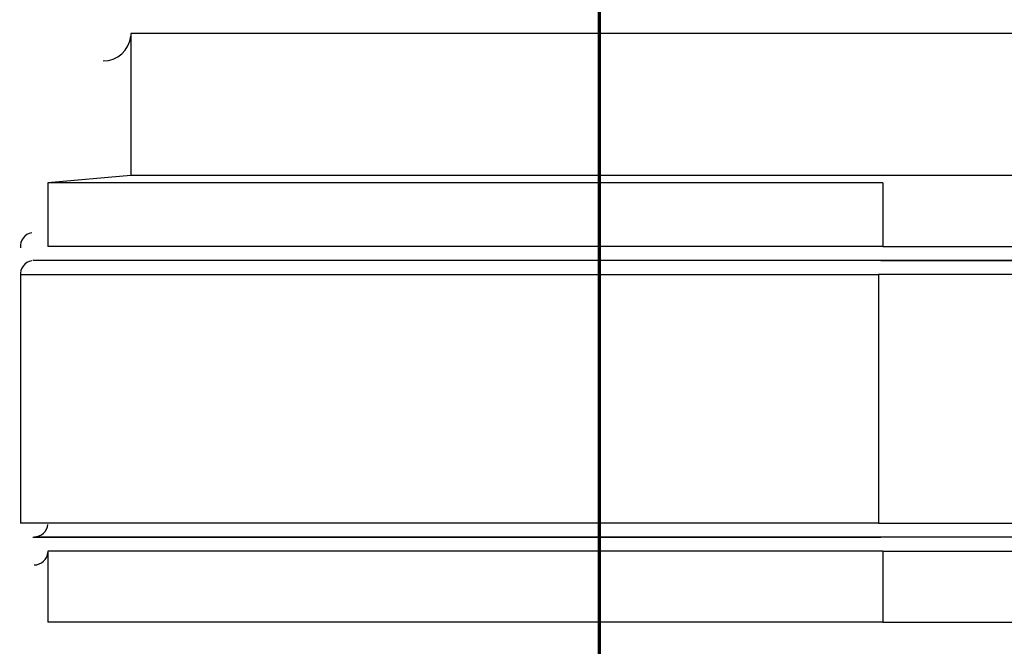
# Model space of a CAD drawing. Header units: inches. Extents: x 0 to 612, y 155 to 655.
# Tile 12 of 79: x 0 to 71, y 226 to 271. Entities that reach past the tile are written whole.
import ezdxf

# ---------------------------------------------------------------- set-up
doc = ezdxf.new("R2010")
doc.units = ezdxf.units.IN
doc.header["$MEASUREMENT"] = 0
doc.layers.add('Layer 1', color=7, linetype='Continuous')

# ---------------------------------------------------------------- blocks, each defined once
blk = doc.blocks.new('block 704')
at = {"layer": 'Layer 1', "color": 7, "lineweight": 70}
blk.add_lwpolyline([(60.584, 212.589), (41.907, 212.589), (41.907, 309.553), (77.237, 309.553)], dxfattribs=at)
blk = doc.blocks.new('block 4')
at = {"layer": 'Layer 1'}
blk.add_blockref('block 704', (0, 0), dxfattribs=at)
blk = doc.blocks.new('block 3')
at = {"layer": 'Layer 1'}
blk.add_blockref('block 4', (0, 0), dxfattribs=at)
blk = doc.blocks.new('block 933')
at = {"layer": 'Layer 1', "color": 7, "lineweight": 25}
blk.add_lwpolyline([(0.118, 252.319), (0.118, 234.391)], dxfattribs=at)
blk = doc.blocks.new('block 932')
at = {"layer": 'Layer 1'}
blk.add_blockref('block 933', (0, 0), dxfattribs=at)
blk = doc.blocks.new('block 931')
at = {"layer": 'Layer 1'}
blk.add_blockref('block 932', (0, 0), dxfattribs=at)
blk = doc.blocks.new('block 936')
at = {"layer": 'Layer 1', "color": 7, "lineweight": 25}
blk.add_open_spline([(1.114, 233.404), (1.624, 233.398), (2.066, 233.799), (2.106, 234.303)], degree=3, dxfattribs=at)
blk = doc.blocks.new('block 935')
at = {"layer": 'Layer 1'}
blk.add_blockref('block 936', (0, 0), dxfattribs=at)
blk = doc.blocks.new('block 934')
at = {"layer": 'Layer 1'}
blk.add_blockref('block 935', (0, 0), dxfattribs=at)
blk = doc.blocks.new('block 939')
at = {"layer": 'Layer 1', "color": 7, "lineweight": 25}
blk.add_open_spline([(0.937, 253.309), (0.434, 253.224), (0.071, 252.743), (0.122, 252.231)], degree=3, dxfattribs=at)
blk = doc.blocks.new('block 938')
at = {"layer": 'Layer 1'}
blk.add_blockref('block 939', (0, 0), dxfattribs=at)
blk = doc.blocks.new('block 937')
at = {"layer": 'Layer 1'}
blk.add_blockref('block 938', (0, 0), dxfattribs=at)
blk = doc.blocks.new('block 942')
at = {"layer": 'Layer 1', "color": 7, "lineweight": 25}
blk.add_lwpolyline([(8.088, 259.457), (2.11, 258.929)], dxfattribs=at)
blk = doc.blocks.new('block 941')
at = {"layer": 'Layer 1'}
blk.add_blockref('block 942', (0, 0), dxfattribs=at)
blk = doc.blocks.new('block 940')
at = {"layer": 'Layer 1'}
blk.add_blockref('block 941', (0, 0), dxfattribs=at)
blk = doc.blocks.new('block 996')
at = {"layer": 'Layer 1', "color": 7, "lineweight": 25}
blk.add_lwpolyline([(1.202, 253.337), (1.026, 253.321)], dxfattribs=at)
blk = doc.blocks.new('block 995')
at = {"layer": 'Layer 1'}
blk.add_blockref('block 996', (0, 0), dxfattribs=at)
blk = doc.blocks.new('block 994')
at = {"layer": 'Layer 1'}
blk.add_blockref('block 995', (0, 0), dxfattribs=at)
blk = doc.blocks.new('block 999')
at = {"layer": 'Layer 1', "color": 7, "lineweight": 25}
blk.add_lwpolyline([(1.026, 233.388), (1.202, 233.373)], dxfattribs=at)
blk = doc.blocks.new('block 998')
at = {"layer": 'Layer 1'}
blk.add_blockref('block 999', (0, 0), dxfattribs=at)
blk = doc.blocks.new('block 997')
at = {"layer": 'Layer 1'}
blk.add_blockref('block 998', (0, 0), dxfattribs=at)
blk = doc.blocks.new('block 1008')
at = {"layer": 'Layer 1', "color": 7, "lineweight": 25}
blk.add_open_spline([(1.114, 231.384), (1.624, 231.378), (2.066, 231.778), (2.106, 232.282)], degree=3, dxfattribs=at)
blk = doc.blocks.new('block 1007')
at = {"layer": 'Layer 1'}
blk.add_blockref('block 1008', (0, 0), dxfattribs=at)
blk = doc.blocks.new('block 1006')
at = {"layer": 'Layer 1'}
blk.add_blockref('block 1007', (0, 0), dxfattribs=at)
blk = doc.blocks.new('block 1011')
at = {"layer": 'Layer 1', "color": 7, "lineweight": 25}
blk.add_open_spline([(0.937, 255.33), (0.434, 255.245), (0.071, 254.764), (0.122, 254.252)], degree=3, dxfattribs=at)
blk = doc.blocks.new('block 1010')
at = {"layer": 'Layer 1'}
blk.add_blockref('block 1011', (0, 0), dxfattribs=at)
blk = doc.blocks.new('block 1009')
at = {"layer": 'Layer 1'}
blk.add_blockref('block 1010', (0, 0), dxfattribs=at)
blk = doc.blocks.new('block 1044')
at = {"layer": 'Layer 1', "color": 7, "lineweight": 25}
blk.add_lwpolyline([(2.11, 258.929), (2.11, 254.339)], dxfattribs=at)
blk = doc.blocks.new('block 1043')
at = {"layer": 'Layer 1'}
blk.add_blockref('block 1044', (0, 0), dxfattribs=at)
blk = doc.blocks.new('block 1042')
at = {"layer": 'Layer 1'}
blk.add_blockref('block 1043', (0, 0), dxfattribs=at)
blk = doc.blocks.new('block 1050')
at = {"layer": 'Layer 1', "color": 7, "lineweight": 25}
blk.add_lwpolyline([(2.11, 232.369), (2.11, 227.253)], dxfattribs=at)
blk = doc.blocks.new('block 1049')
at = {"layer": 'Layer 1'}
blk.add_blockref('block 1050', (0, 0), dxfattribs=at)
blk = doc.blocks.new('block 1048')
at = {"layer": 'Layer 1'}
blk.add_blockref('block 1049', (0, 0), dxfattribs=at)
blk = doc.blocks.new('block 1107')
at = {"layer": 'Layer 1', "color": 7, "lineweight": 25}
blk.add_open_spline([(6.096, 267.716), (7.116, 267.705), (8.001, 268.508), (8.08, 269.515)], degree=3, dxfattribs=at)
blk = doc.blocks.new('block 1106')
at = {"layer": 'Layer 1'}
blk.add_blockref('block 1107', (0, 0), dxfattribs=at)
blk = doc.blocks.new('block 1105')
at = {"layer": 'Layer 1'}
blk.add_blockref('block 1106', (0, 0), dxfattribs=at)
blk = doc.blocks.new('block 1140')
at = {"layer": 'Layer 1', "color": 7, "lineweight": 25}
blk.add_lwpolyline([(8.088, 269.689), (8.088, 259.457)], dxfattribs=at)
blk = doc.blocks.new('block 1139')
at = {"layer": 'Layer 1'}
blk.add_blockref('block 1140', (0, 0), dxfattribs=at)
blk = doc.blocks.new('block 1138')
at = {"layer": 'Layer 1'}
blk.add_blockref('block 1139', (0, 0), dxfattribs=at)
blk = doc.blocks.new('block 1819')
at = {"layer": 'Layer 1', "color": 7, "lineweight": 25}
blk.add_lwpolyline([(62.014, 234.391), (141.594, 234.391)], dxfattribs=at)
blk = doc.blocks.new('block 1818')
at = {"layer": 'Layer 1'}
blk.add_blockref('block 1819', (0, 0), dxfattribs=at)
blk = doc.blocks.new('block 1817')
at = {"layer": 'Layer 1'}
blk.add_blockref('block 1818', (0, 0), dxfattribs=at)
blk = doc.blocks.new('block 1822')
at = {"layer": 'Layer 1', "color": 7, "lineweight": 25}
blk.add_lwpolyline([(141.594, 233.388), (62.16, 233.388)], dxfattribs=at)
blk = doc.blocks.new('block 1821')
at = {"layer": 'Layer 1'}
blk.add_blockref('block 1822', (0, 0), dxfattribs=at)
blk = doc.blocks.new('block 1820')
at = {"layer": 'Layer 1'}
blk.add_blockref('block 1821', (0, 0), dxfattribs=at)
blk = doc.blocks.new('block 1825')
at = {"layer": 'Layer 1', "color": 7, "lineweight": 25}
blk.add_lwpolyline([(141.594, 252.319), (62.014, 252.319)], dxfattribs=at)
blk = doc.blocks.new('block 1824')
at = {"layer": 'Layer 1'}
blk.add_blockref('block 1825', (0, 0), dxfattribs=at)
blk = doc.blocks.new('block 1823')
at = {"layer": 'Layer 1'}
blk.add_blockref('block 1824', (0, 0), dxfattribs=at)
blk = doc.blocks.new('block 1828')
at = {"layer": 'Layer 1', "color": 7, "lineweight": 25}
blk.add_lwpolyline([(62.014, 252.319), (62.014, 234.391)], dxfattribs=at)
blk = doc.blocks.new('block 1827')
at = {"layer": 'Layer 1'}
blk.add_blockref('block 1828', (0, 0), dxfattribs=at)
blk = doc.blocks.new('block 1826')
at = {"layer": 'Layer 1'}
blk.add_blockref('block 1827', (0, 0), dxfattribs=at)
blk = doc.blocks.new('block 1831')
at = {"layer": 'Layer 1', "color": 7, "lineweight": 25}
blk.add_lwpolyline([(141.594, 253.321), (62.16, 253.321)], dxfattribs=at)
blk = doc.blocks.new('block 1830')
at = {"layer": 'Layer 1'}
blk.add_blockref('block 1831', (0, 0), dxfattribs=at)
blk = doc.blocks.new('block 1829')
at = {"layer": 'Layer 1'}
blk.add_blockref('block 1830', (0, 0), dxfattribs=at)
blk = doc.blocks.new('block 1861')
at = {"layer": 'Layer 1', "color": 7, "lineweight": 25}
blk.add_lwpolyline([(141.594, 233.373), (62.188, 233.373)], dxfattribs=at)
blk = doc.blocks.new('block 1860')
at = {"layer": 'Layer 1'}
blk.add_blockref('block 1861', (0, 0), dxfattribs=at)
blk = doc.blocks.new('block 1859')
at = {"layer": 'Layer 1'}
blk.add_blockref('block 1860', (0, 0), dxfattribs=at)
blk = doc.blocks.new('block 1864')
at = {"layer": 'Layer 1', "color": 7, "lineweight": 25}
blk.add_lwpolyline([(62.16, 233.388), (62.188, 233.373)], dxfattribs=at)
blk = doc.blocks.new('block 1863')
at = {"layer": 'Layer 1'}
blk.add_blockref('block 1864', (0, 0), dxfattribs=at)
blk = doc.blocks.new('block 1862')
at = {"layer": 'Layer 1'}
blk.add_blockref('block 1863', (0, 0), dxfattribs=at)
blk = doc.blocks.new('block 1867')
at = {"layer": 'Layer 1', "color": 7, "lineweight": 25}
blk.add_lwpolyline([(62.188, 253.337), (62.16, 253.321)], dxfattribs=at)
blk = doc.blocks.new('block 1866')
at = {"layer": 'Layer 1'}
blk.add_blockref('block 1867', (0, 0), dxfattribs=at)
blk = doc.blocks.new('block 1865')
at = {"layer": 'Layer 1'}
blk.add_blockref('block 1866', (0, 0), dxfattribs=at)
blk = doc.blocks.new('block 1870')
at = {"layer": 'Layer 1', "color": 7, "lineweight": 25}
blk.add_lwpolyline([(62.188, 253.337), (141.594, 253.337)], dxfattribs=at)
blk = doc.blocks.new('block 1869')
at = {"layer": 'Layer 1'}
blk.add_blockref('block 1870', (0, 0), dxfattribs=at)
blk = doc.blocks.new('block 1868')
at = {"layer": 'Layer 1'}
blk.add_blockref('block 1869', (0, 0), dxfattribs=at)
blk = doc.blocks.new('block 1873')
at = {"layer": 'Layer 1', "color": 7, "lineweight": 25}
blk.add_lwpolyline([(62.334, 232.369), (141.594, 232.369)], dxfattribs=at)
blk = doc.blocks.new('block 1872')
at = {"layer": 'Layer 1'}
blk.add_blockref('block 1873', (0, 0), dxfattribs=at)
blk = doc.blocks.new('block 1871')
at = {"layer": 'Layer 1'}
blk.add_blockref('block 1872', (0, 0), dxfattribs=at)
blk = doc.blocks.new('block 1942')
at = {"layer": 'Layer 1', "color": 7, "lineweight": 25}
blk.add_lwpolyline([(62.334, 254.339), (141.594, 254.339)], dxfattribs=at)
blk = doc.blocks.new('block 1941')
at = {"layer": 'Layer 1'}
blk.add_blockref('block 1942', (0, 0), dxfattribs=at)
blk = doc.blocks.new('block 1940')
at = {"layer": 'Layer 1'}
blk.add_blockref('block 1941', (0, 0), dxfattribs=at)
blk = doc.blocks.new('block 1954')
at = {"layer": 'Layer 1', "color": 7, "lineweight": 25}
blk.add_lwpolyline([(62.334, 232.369), (62.334, 227.253)], dxfattribs=at)
blk = doc.blocks.new('block 1953')
at = {"layer": 'Layer 1'}
blk.add_blockref('block 1954', (0, 0), dxfattribs=at)
blk = doc.blocks.new('block 1952')
at = {"layer": 'Layer 1'}
blk.add_blockref('block 1953', (0, 0), dxfattribs=at)
blk = doc.blocks.new('block 1957')
at = {"layer": 'Layer 1', "color": 7, "lineweight": 25}
blk.add_lwpolyline([(62.334, 227.253), (141.594, 227.253)], dxfattribs=at)
blk = doc.blocks.new('block 1956')
at = {"layer": 'Layer 1'}
blk.add_blockref('block 1957', (0, 0), dxfattribs=at)
blk = doc.blocks.new('block 1955')
at = {"layer": 'Layer 1'}
blk.add_blockref('block 1956', (0, 0), dxfattribs=at)
blk = doc.blocks.new('block 1969')
at = {"layer": 'Layer 1', "color": 7, "lineweight": 25}
blk.add_lwpolyline([(62.334, 258.929), (62.334, 254.339)], dxfattribs=at)
blk = doc.blocks.new('block 1968')
at = {"layer": 'Layer 1'}
blk.add_blockref('block 1969', (0, 0), dxfattribs=at)
blk = doc.blocks.new('block 1967')
at = {"layer": 'Layer 1'}
blk.add_blockref('block 1968', (0, 0), dxfattribs=at)
blk = doc.blocks.new('block 2981')
at = {"layer": 'Layer 1', "color": 7, "lineweight": 25}
blk.add_lwpolyline([(62.334, 258.929), (2.11, 258.929)], dxfattribs=at)
blk = doc.blocks.new('block 2980')
at = {"layer": 'Layer 1'}
blk.add_blockref('block 2981', (0, 0), dxfattribs=at)
blk = doc.blocks.new('block 2979')
at = {"layer": 'Layer 1'}
blk.add_blockref('block 2980', (0, 0), dxfattribs=at)
blk = doc.blocks.new('block 2984')
at = {"layer": 'Layer 1', "color": 7, "lineweight": 25}
blk.add_lwpolyline([(73.845, 259.457), (8.088, 259.457)], dxfattribs=at)
blk = doc.blocks.new('block 2983')
at = {"layer": 'Layer 1'}
blk.add_blockref('block 2984', (0, 0), dxfattribs=at)
blk = doc.blocks.new('block 2982')
at = {"layer": 'Layer 1'}
blk.add_blockref('block 2983', (0, 0), dxfattribs=at)
blk = doc.blocks.new('block 3700')
at = {"layer": 'Layer 1', "color": 7, "lineweight": 25}
blk.add_lwpolyline([(62.334, 227.253), (2.11, 227.253)], dxfattribs=at)
blk = doc.blocks.new('block 3699')
at = {"layer": 'Layer 1'}
blk.add_blockref('block 3700', (0, 0), dxfattribs=at)
blk = doc.blocks.new('block 3698')
at = {"layer": 'Layer 1'}
blk.add_blockref('block 3699', (0, 0), dxfattribs=at)
blk = doc.blocks.new('block 7477')
at = {"layer": 'Layer 1', "color": 7, "lineweight": 25}
blk.add_lwpolyline([(62.014, 234.391), (0.118, 234.391)], dxfattribs=at)
blk = doc.blocks.new('block 7476')
at = {"layer": 'Layer 1'}
blk.add_blockref('block 7477', (0, 0), dxfattribs=at)
blk = doc.blocks.new('block 7475')
at = {"layer": 'Layer 1'}
blk.add_blockref('block 7476', (0, 0), dxfattribs=at)
blk = doc.blocks.new('block 7480')
at = {"layer": 'Layer 1', "color": 7, "lineweight": 25}
blk.add_lwpolyline([(0.118, 252.319), (62.014, 252.319)], dxfattribs=at)
blk = doc.blocks.new('block 7479')
at = {"layer": 'Layer 1'}
blk.add_blockref('block 7480', (0, 0), dxfattribs=at)
blk = doc.blocks.new('block 7478')
at = {"layer": 'Layer 1'}
blk.add_blockref('block 7479', (0, 0), dxfattribs=at)
blk = doc.blocks.new('block 7483')
at = {"layer": 'Layer 1', "color": 7, "lineweight": 25}
blk.add_lwpolyline([(1.026, 233.388), (62.16, 233.388)], dxfattribs=at)
blk = doc.blocks.new('block 7482')
at = {"layer": 'Layer 1'}
blk.add_blockref('block 7483', (0, 0), dxfattribs=at)
blk = doc.blocks.new('block 7481')
at = {"layer": 'Layer 1'}
blk.add_blockref('block 7482', (0, 0), dxfattribs=at)
blk = doc.blocks.new('block 7486')
at = {"layer": 'Layer 1', "color": 7, "lineweight": 25}
blk.add_lwpolyline([(62.16, 253.321), (1.026, 253.321)], dxfattribs=at)
blk = doc.blocks.new('block 7485')
at = {"layer": 'Layer 1'}
blk.add_blockref('block 7486', (0, 0), dxfattribs=at)
blk = doc.blocks.new('block 7484')
at = {"layer": 'Layer 1'}
blk.add_blockref('block 7485', (0, 0), dxfattribs=at)
blk = doc.blocks.new('block 7573')
at = {"layer": 'Layer 1', "color": 7, "lineweight": 25}
blk.add_lwpolyline([(62.188, 253.337), (1.202, 253.337)], dxfattribs=at)
blk = doc.blocks.new('block 7572')
at = {"layer": 'Layer 1'}
blk.add_blockref('block 7573', (0, 0), dxfattribs=at)
blk = doc.blocks.new('block 7571')
at = {"layer": 'Layer 1'}
blk.add_blockref('block 7572', (0, 0), dxfattribs=at)
blk = doc.blocks.new('block 7576')
at = {"layer": 'Layer 1', "color": 7, "lineweight": 25}
blk.add_lwpolyline([(62.188, 233.373), (1.202, 233.373)], dxfattribs=at)
blk = doc.blocks.new('block 7575')
at = {"layer": 'Layer 1'}
blk.add_blockref('block 7576', (0, 0), dxfattribs=at)
blk = doc.blocks.new('block 7574')
at = {"layer": 'Layer 1'}
blk.add_blockref('block 7575', (0, 0), dxfattribs=at)
blk = doc.blocks.new('block 7585')
at = {"layer": 'Layer 1', "color": 7, "lineweight": 25}
blk.add_lwpolyline([(62.334, 232.369), (2.11, 232.369)], dxfattribs=at)
blk = doc.blocks.new('block 7584')
at = {"layer": 'Layer 1'}
blk.add_blockref('block 7585', (0, 0), dxfattribs=at)
blk = doc.blocks.new('block 7583')
at = {"layer": 'Layer 1'}
blk.add_blockref('block 7584', (0, 0), dxfattribs=at)
blk = doc.blocks.new('block 7588')
at = {"layer": 'Layer 1', "color": 7, "lineweight": 25}
blk.add_lwpolyline([(62.334, 254.339), (2.11, 254.339)], dxfattribs=at)
blk = doc.blocks.new('block 7587')
at = {"layer": 'Layer 1'}
blk.add_blockref('block 7588', (0, 0), dxfattribs=at)
blk = doc.blocks.new('block 7586')
at = {"layer": 'Layer 1'}
blk.add_blockref('block 7587', (0, 0), dxfattribs=at)
blk = doc.blocks.new('block 7657')
at = {"layer": 'Layer 1', "color": 7, "lineweight": 25}
blk.add_lwpolyline([(73.845, 269.689), (8.088, 269.689)], dxfattribs=at)
blk = doc.blocks.new('block 7656')
at = {"layer": 'Layer 1'}
blk.add_blockref('block 7657', (0, 0), dxfattribs=at)
blk = doc.blocks.new('block 7655')
at = {"layer": 'Layer 1'}
blk.add_blockref('block 7656', (0, 0), dxfattribs=at)
blk = doc.blocks.new('block 921')
at = {"layer": 'Layer 1'}
for name in ['block 1105', 'block 1138', 'block 7655', 'block 940', 'block 2982', 'block 1042', 'block 2979', 'block 1967', 'block 1009', 'block 7586', 'block 1940', 'block 937', 'block 994', 'block 7484', 'block 7571', 'block 1865', 'block 1829', 'block 1868', 'block 931', 'block 7478', 'block 1823', 'block 1826', 'block 7475', 'block 934', 'block 1817', 'block 997', 'block 7481', 'block 7574', 'block 1820', 'block 1862', 'block 1859', 'block 1006', 'block 1048', 'block 7583', 'block 1871', 'block 1952', 'block 3698', 'block 1955']:
    blk.add_blockref(name, (0, 0), dxfattribs=at)
blk = doc.blocks.new('block 920')
at = {"layer": 'Layer 1'}
blk.add_blockref('block 921', (0, 0), dxfattribs=at)
blk = doc.blocks.new('block 2')
at = {"layer": 'Layer 1'}
for name in ['block 3', 'block 920']:
    blk.add_blockref(name, (0, 0), dxfattribs=at)

msp = doc.modelspace()

# ---------------------------------------------------------------- block references
at = {"layer": 'Layer 1'}
msp.add_blockref('block 2', (0, 0), dxfattribs=at)

doc.saveas('drawing.dxf')
